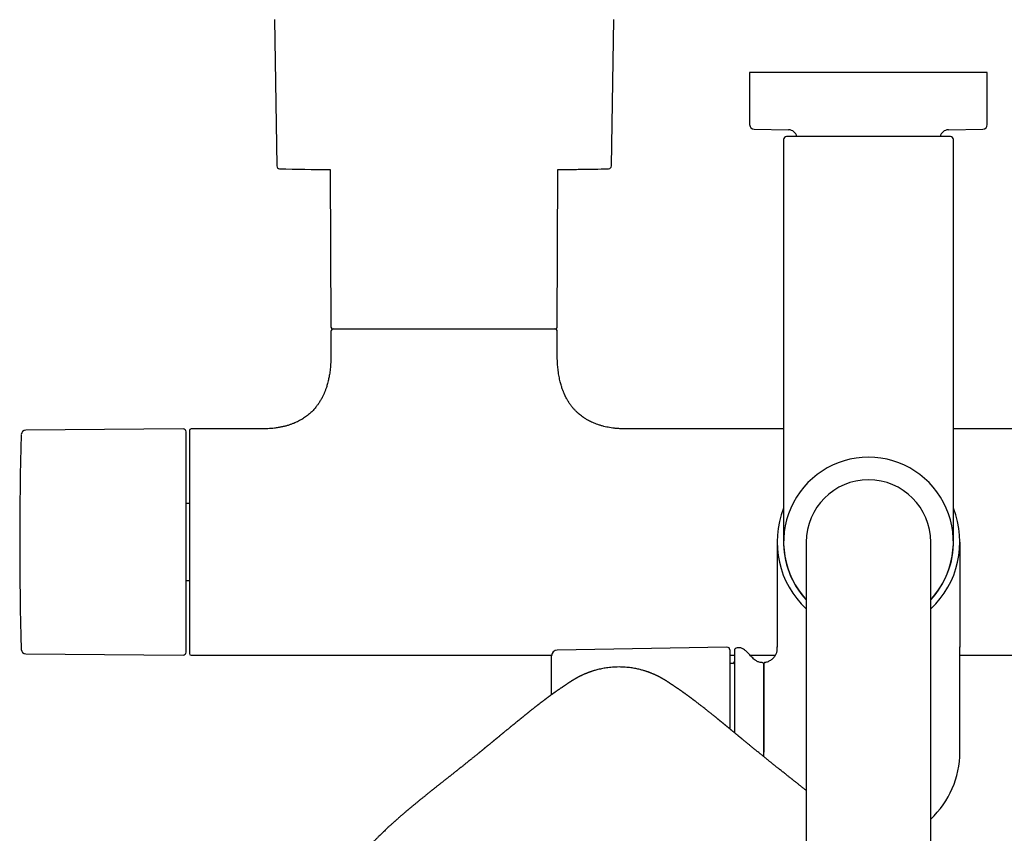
# Model space of a CAD drawing. Header units: millimetres. Extents: x 8 to 1785, y 12 to 2725.
# Tile 4 of 19: x 756 to 930, y 1293 to 1436. Entities that reach past the tile are written whole.
import ezdxf

# ---------------------------------------------------------------- set-up
doc = ezdxf.new("R2010")
doc.units = ezdxf.units.MM

msp = doc.modelspace()

# ---------------------------------------------------------------- linework, layer by layer
at = {"color": 7, "linetype": 'Continuous', "lineweight": 30}
for p, q in [((801.01, 1436.42), (801.44, 1410.55)), ((860.56, 1410.55), (860.99, 1436.42)), ((885, 1427.07), (885, 1417.86)), ((927, 1427.07), (885, 1427.07)), ((927, 1417.86), (927, 1427.07)), ((885.79, 1417.06), (891.88, 1416.95)), ((920.12, 1416.95), (926.21, 1417.06)), ((891, 1415.24), (891, 1370.39)), ((921, 1370.39), (921, 1415.24)), ((810.88, 1409.93), (811, 1382.07)), ((851, 1382.07), (851.12, 1409.93)), ((811, 1381.27), (811, 1377.07)), ((851, 1377.07), (851, 1381.27)), ((784.9, 1364.07), (757.07, 1363.83)), ((798.75, 1364.07), (786.3, 1364.07)), ((891, 1364.07), (863.25, 1364.07)), ((948.75, 1364.07), (921, 1364.07)), ((786, 1350.86), (785.4, 1350.86)), ((889.85, 1344.07), (889.85, 1325.5)), ((895, 1344.07), (895, 1284.07)), ((917, 1284.07), (917, 1344.07)), ((922.15, 1344.07), (922.15, 1325.5)), ((785.4, 1337.29), (786, 1337.29)), ((757.07, 1324.32), (784.9, 1324.08)), ((880.99, 1325.49), (850.98, 1324.96)), ((881.5, 1324.99), (881.5, 1311.03)), ((883.21, 1325.37), (882.79, 1325.36)), ((889.85, 1325.54), (889.85, 1325.5)), ((889.85, 1325.5), (889.85, 1325.54)), ((889.85, 1324.93), (889.85, 1325.5)), ((922.15, 1325.5), (922.15, 1325.54)), ((922.15, 1325.5), (922.15, 1325.54)), ((922.15, 1306.93), (922.15, 1325.5)), ((786.3, 1324.07), (850.01, 1324.07)), ((850, 1317.09), (850, 1323.96)), ((881.5, 1324.07), (882.3, 1324.07)), ((882.01, 1322.62), (881.5, 1322.6)), ((885.04, 1324.07), (889.58, 1324.07)), ((887.5, 1306.93), (887.5, 1322.45)), ((922.15, 1324.07), (1025.7, 1324.07)), ((887.5, 1306.12), (887.5, 1306.93))]:
    msp.add_line(p, q, dxfattribs=at)
at = {"color": 7, "linetype": 'Continuous', "lineweight": 30, "flags": 128}
msp.add_lwpolyline([(851.12, 1409.93), (851.27, 1409.93), (851.68, 1409.93)], dxfattribs=at)
at = {"color": 7, "linetype": 'Continuous', "lineweight": 30}
for centre, radius, start, end in [((885.8, 1417.86), 0.8, 180, 269), ((891.85, 1415.45), 1.5, 10.872, 89), ((920.15, 1415.45), 1.5, 91, 169.1169), ((926.2, 1417.86), 0.8, 271, 0), ((891.5, 1415.24), 0.5, 90, 180), ((920.5, 1415.24), 0.5, 0, 90), ((801.94, 1410.56), 0.5, 180.956, 268.6682), ((813.55, 1909.92), 500, 268.6681, 269.6937), ((860.06, 1410.56), 0.5, 271.3318, 359.044), ((811.3, 1382.07), 0.3, 180.25, 270), ((811.5, 1381.27), 0.5, 90, 180), ((850.5, 1381.27), 0.5, 0, 90), ((850.7, 1382.07), 0.3, 270, 359.75), ((1405.99, 1344.07), 649.99, 178.32705, 181.67295), ((757.08, 1363.03), 0.8, 90.5, 178.327), ((784.9, 1363.57), 0.5, 0, 90.5), ((786.3, 1363.77), 0.3, 90, 180), ((906, 1344.07), 15, 90, 222.8334), ((906, 1344.07), 15, 317.1666, 90), ((906, 1344.07), 11, 90, 180), ((906, 1344.07), 11, 0, 90), ((906, 1344.07), 16.15, 158.3045, 227.0692), ((906, 1344.07), 16.15, 312.9308, 21.6919), ((906, 1344.07), 15.01, 178.8653, 222.869), ((906, 1344.07), 15.01, 317.131, 1.0766), ((757.08, 1325.12), 0.8, 181.673, 269.5), ((784.9, 1324.58), 0.5, 269.5, 0), ((786.3, 1324.37), 0.3, 180, 270), ((851, 1323.96), 1, 91, 180), ((881, 1324.99), 0.5, 0, 91), ((882.8, 1324.86), 0.5, 91, 180), ((883.23, 1324.37), 1, 61.7897, 91), ((882, 1322.92), 0.3, 272, 0), ((887.2, 1322.45), 0.3, 0, 90.8412), ((906, 1306.93), 16.15, 312.9308, 0)]:
    msp.add_arc(centre, radius, start, end, dxfattribs=at)
for points, knots in [([(920.5, 1415.74), (920.5, 1415.74), (920.49, 1415.74), (920.44, 1415.74), (920.37, 1415.74), (920.26, 1415.74), (920.12, 1415.74), (919.94, 1415.74), (919.73, 1415.74), (919.5, 1415.74), (919.26, 1415.74), (919.01, 1415.74), (918.74, 1415.74), (918.45, 1415.74), (918.11, 1415.74), (917.72, 1415.74), (917.26, 1415.74), (916.77, 1415.74), (916.26, 1415.74), (915.71, 1415.74), (915.15, 1415.74), (914.55, 1415.74), (913.94, 1415.74), (913.31, 1415.74), (912.67, 1415.74), (912.01, 1415.74), (911.32, 1415.74), (910.58, 1415.74), (909.82, 1415.74), (909.04, 1415.74), (908.27, 1415.74), (907.51, 1415.74), (906.76, 1415.74), (906.03, 1415.74), (905.34, 1415.74), (904.67, 1415.74), (904.02, 1415.74), (903.35, 1415.74), (902.67, 1415.74), (901.99, 1415.74), (901.32, 1415.74), (900.7, 1415.74), (900.12, 1415.74), (899.59, 1415.74), (899.07, 1415.74), (898.56, 1415.74), (898.02, 1415.74), (897.45, 1415.74), (896.85, 1415.74), (896.29, 1415.74), (895.74, 1415.74), (895.23, 1415.74), (894.74, 1415.74), (894.28, 1415.74), (893.86, 1415.74), (893.47, 1415.74), (893.12, 1415.74), (892.8, 1415.74), (892.5, 1415.74), (892.24, 1415.74), (892, 1415.74), (891.82, 1415.74), (891.67, 1415.74), (891.57, 1415.74), (891.51, 1415.74), (891.5, 1415.74), (891.5, 1415.74)], [0, 0, 0, 0, 0.014579, 0.029126, 0.043671, 0.058246, 0.073705, 0.089124, 0.104541, 0.119991, 0.13288, 0.145736, 0.158579, 0.171432, 0.184313, 0.200762, 0.217164, 0.233563, 0.250003, 0.266452, 0.282854, 0.299253, 0.315693, 0.331797, 0.347858, 0.363916, 0.380013, 0.397675, 0.415293, 0.432921, 0.450093, 0.466729, 0.483349, 0.5, 0.514581, 0.529129, 0.543674, 0.558246, 0.573705, 0.589124, 0.604541, 0.619991, 0.63288, 0.645736, 0.658579, 0.671432, 0.684313, 0.700762, 0.717164, 0.733563, 0.750003, 0.766452, 0.782854, 0.799253, 0.815693, 0.831797, 0.847858, 0.863916, 0.880013, 0.897675, 0.915293, 0.932921, 0.950092, 0.966726, 0.983347, 1, 1, 1, 1]), ([(851.52, 1409.93), (851.75, 1409.93), (852.48, 1409.94), (854.09, 1409.95), (856.28, 1409.98), (858.39, 1410.02), (859.62, 1410.05), (860.04, 1410.06)], [0, 0, 0, 0, 0.07975, 0.25901, 0.566266, 0.852003, 1, 1, 1, 1]), ([(811.3, 1381.77), (811.3, 1381.77), (811.3, 1381.77), (811.31, 1381.77), (811.34, 1381.77), (811.37, 1381.77), (811.4, 1381.77), (811.45, 1381.77), (811.49, 1381.77), (811.55, 1381.77), (811.61, 1381.77), (811.68, 1381.77), (811.76, 1381.77), (811.86, 1381.77), (811.98, 1381.77), (812.11, 1381.77), (812.25, 1381.77), (812.4, 1381.77), (812.56, 1381.77), (812.76, 1381.77), (813.02, 1381.77), (813.35, 1381.77), (813.59, 1381.77), (813.71, 1381.77)], [0, 0, 0, 0, 0.018837, 0.078001, 0.13361, 0.170971, 0.208303, 0.245619, 0.282933, 0.320256, 0.357602, 0.394985, 0.432417, 0.480662, 0.528855, 0.577022, 0.625193, 0.673395, 0.721657, 0.765713, 0.843793, 0.921849, 1, 1, 1, 1]), ([(813.71, 1381.77), (813.78, 1381.77), (813.91, 1381.77), (814.13, 1381.77), (814.35, 1381.77), (814.58, 1381.77), (814.81, 1381.77), (815.06, 1381.77), (815.3, 1381.77), (815.53, 1381.77), (815.73, 1381.77), (815.94, 1381.77), (816.16, 1381.77), (816.37, 1381.77), (816.59, 1381.77), (816.82, 1381.77), (817.09, 1381.77), (817.43, 1381.77), (817.82, 1381.77), (818.22, 1381.77), (818.64, 1381.77), (819.06, 1381.77), (819.5, 1381.77), (819.95, 1381.77), (820.4, 1381.77), (820.86, 1381.77), (821.33, 1381.77), (821.82, 1381.77), (822.32, 1381.77), (822.87, 1381.77), (823.45, 1381.77), (824.08, 1381.77), (824.72, 1381.77), (825.38, 1381.77), (826.06, 1381.77), (826.76, 1381.77), (827.47, 1381.77), (828.19, 1381.77), (828.93, 1381.77), (829.68, 1381.77), (830.44, 1381.77), (831.21, 1381.77), (831.98, 1381.77), (832.76, 1381.77), (833.55, 1381.77), (834.33, 1381.77), (835.12, 1381.77), (835.96, 1381.77), (836.84, 1381.77), (837.77, 1381.77), (838.68, 1381.77), (839.57, 1381.77), (840.45, 1381.77), (841.3, 1381.77), (842.13, 1381.77), (842.92, 1381.77), (843.68, 1381.77), (844.37, 1381.77), (844.99, 1381.77), (845.54, 1381.77), (846.07, 1381.77), (846.56, 1381.77), (847.03, 1381.77), (847.47, 1381.77), (847.88, 1381.77), (848.26, 1381.77), (848.61, 1381.77), (848.93, 1381.77), (849.22, 1381.77), (849.49, 1381.77), (849.72, 1381.77), (849.93, 1381.77), (850.11, 1381.77), (850.26, 1381.77), (850.39, 1381.77), (850.5, 1381.77), (850.58, 1381.77), (850.64, 1381.77), (850.68, 1381.77), (850.7, 1381.77), (850.7, 1381.77), (850.7, 1381.77)], [0, 0, 0, 0, 0.00807, 0.016132, 0.024191, 0.03225, 0.040313, 0.048383, 0.057252, 0.063526, 0.069796, 0.076065, 0.082333, 0.088602, 0.094875, 0.101153, 0.107438, 0.117734, 0.128015, 0.138289, 0.148563, 0.158845, 0.169143, 0.180116, 0.190375, 0.200638, 0.211136, 0.221958, 0.23278, 0.243612, 0.256541, 0.269467, 0.282405, 0.295941, 0.309472, 0.323017, 0.33712, 0.351217, 0.365329, 0.379942, 0.394549, 0.409171, 0.424219, 0.43926, 0.454318, 0.46971, 0.485095, 0.500496, 0.519251, 0.538, 0.556841, 0.575733, 0.594644, 0.613544, 0.632439, 0.651281, 0.670027, 0.688791, 0.704183, 0.719568, 0.734969, 0.750018, 0.765059, 0.780116, 0.79473, 0.809336, 0.823958, 0.838061, 0.852159, 0.86627, 0.879806, 0.893338, 0.906882, 0.919811, 0.932737, 0.945675, 0.957483, 0.969287, 0.981101, 0.992374, 1, 1, 1, 1]), ([(811, 1377.07), (811, 1376.85), (811, 1376.42), (810.97, 1375.8), (810.93, 1375.22), (810.88, 1374.68), (810.82, 1374.18), (810.75, 1373.72), (810.68, 1373.3), (810.6, 1372.91), (810.51, 1372.52), (810.41, 1372.14), (810.31, 1371.76), (810.21, 1371.43), (810.11, 1371.15), (810.02, 1370.9), (809.94, 1370.7), (809.86, 1370.5), (809.78, 1370.3), (809.67, 1370.07), (809.56, 1369.84), (809.44, 1369.59), (809.3, 1369.34), (809.15, 1369.08), (808.99, 1368.82), (808.83, 1368.58), (808.67, 1368.35), (808.5, 1368.12), (808.32, 1367.88), (808.09, 1367.62), (807.85, 1367.35), (807.6, 1367.09), (807.33, 1366.85), (807.03, 1366.59), (806.7, 1366.33), (806.36, 1366.08), (806.01, 1365.85), (805.65, 1365.64), (805.27, 1365.44), (804.86, 1365.24), (804.41, 1365.04), (803.93, 1364.86), (803.41, 1364.69), (802.87, 1364.54), (802.28, 1364.41), (801.66, 1364.29), (801.04, 1364.2), (800.44, 1364.14), (799.85, 1364.1), (799.29, 1364.08), (798.92, 1364.08), (798.75, 1364.08)], [0, 0, 0, 0, 0.032604, 0.063069, 0.091507, 0.118023, 0.142712, 0.16527, 0.18623, 0.205663, 0.223634, 0.244884, 0.263876, 0.280708, 0.29546, 0.3082, 0.318984, 0.327858, 0.339273, 0.35104, 0.36446, 0.377265, 0.391657, 0.406665, 0.421571, 0.436387, 0.449597, 0.462825, 0.477597, 0.494509, 0.513563, 0.530047, 0.547881, 0.567094, 0.58773, 0.609845, 0.628936, 0.649103, 0.670404, 0.692909, 0.716699, 0.741863, 0.768505, 0.796156, 0.825451, 0.856517, 0.889493, 0.916839, 0.94553, 0.975646, 1, 1, 1, 1]), ([(863.25, 1364.08), (863.06, 1364.08), (862.66, 1364.08), (862.05, 1364.11), (861.42, 1364.15), (860.82, 1364.22), (860.26, 1364.31), (859.74, 1364.4), (859.21, 1364.52), (858.7, 1364.66), (858.19, 1364.82), (857.72, 1364.99), (857.28, 1365.17), (856.88, 1365.36), (856.47, 1365.58), (856.05, 1365.82), (855.64, 1366.08), (855.27, 1366.35), (854.94, 1366.61), (854.62, 1366.89), (854.3, 1367.2), (853.97, 1367.55), (853.69, 1367.87), (853.47, 1368.15), (853.29, 1368.4), (853.12, 1368.64), (852.96, 1368.89), (852.82, 1369.13), (852.71, 1369.32), (852.63, 1369.47), (852.57, 1369.57), (852.52, 1369.67), (852.47, 1369.77), (852.42, 1369.88), (852.37, 1369.97), (852.34, 1370.05), (852.3, 1370.14), (852.25, 1370.24), (852.19, 1370.38), (852.11, 1370.56), (852.03, 1370.78), (851.93, 1371.03), (851.83, 1371.33), (851.72, 1371.67), (851.61, 1372.03), (851.51, 1372.43), (851.41, 1372.86), (851.32, 1373.32), (851.23, 1373.83), (851.16, 1374.35), (851.1, 1374.86), (851.06, 1375.37), (851.03, 1375.9), (851, 1376.48), (851, 1376.87), (851, 1377.07)], [0, 0, 0, 0, 0.02705, 0.059551, 0.090343, 0.119531, 0.147213, 0.173482, 0.198426, 0.225958, 0.251914, 0.276402, 0.299519, 0.321352, 0.341976, 0.367904, 0.391902, 0.414075, 0.434506, 0.453281, 0.476995, 0.500495, 0.523838, 0.538636, 0.553405, 0.568156, 0.5829, 0.596976, 0.609181, 0.615474, 0.621093, 0.626075, 0.631624, 0.638037, 0.64343, 0.647414, 0.651017, 0.656782, 0.664379, 0.673837, 0.685191, 0.69849, 0.71379, 0.731162, 0.750689, 0.770097, 0.791396, 0.81468, 0.840054, 0.867634, 0.890936, 0.915748, 0.942143, 0.970199, 1, 1, 1, 1]), ([(891, 1370.39), (891, 1370.14), (891, 1369.62), (891, 1368.85), (891, 1368.08), (891, 1367.32), (891, 1366.55), (891, 1365.78), (891, 1364.9), (891, 1363.91), (891, 1362.82), (891, 1361.76), (891, 1360.78), (891, 1359.88), (891, 1359.08), (891, 1358.28), (891, 1357.5), (891, 1356.74), (891, 1355.93), (891, 1355.09), (891, 1354.22), (891, 1353.38), (891, 1352.56), (891, 1351.78), (891, 1351.02), (891, 1350.3), (891, 1349.62), (891, 1348.97), (891, 1348.4), (891, 1347.89), (891, 1347.44), (891, 1347.02), (891, 1346.62), (891, 1346.26), (891, 1345.93), (891, 1345.63), (891, 1345.36), (891, 1345.12), (891, 1344.91), (891, 1344.71), (891, 1344.55), (891, 1344.39), (891, 1344.26), (891, 1344.15), (891, 1344.09), (891, 1344.08), (891, 1344.07)], [0, 0, 0, 0, 0.01867, 0.037306, 0.055923, 0.074537, 0.093165, 0.111822, 0.131345, 0.158512, 0.18564, 0.21278, 0.23998, 0.261464, 0.282899, 0.304307, 0.325714, 0.347144, 0.368622, 0.394946, 0.421201, 0.447432, 0.473683, 0.5, 0.526324, 0.55258, 0.57881, 0.605062, 0.631378, 0.652862, 0.674297, 0.695705, 0.717112, 0.738542, 0.76002, 0.779817, 0.799573, 0.819306, 0.839035, 0.858779, 0.878558, 0.897517, 0.923144, 0.948738, 0.974343, 1, 1, 1, 1]), ([(921, 1344.07), (921, 1344.08), (921, 1344.08), (921, 1344.11), (921, 1344.17), (921, 1344.25), (921, 1344.35), (921, 1344.48), (921, 1344.62), (921, 1344.79), (921, 1344.98), (921, 1345.18), (921, 1345.41), (921, 1345.65), (921, 1345.93), (921, 1346.26), (921, 1346.62), (921, 1347.02), (921, 1347.44), (921, 1347.89), (921, 1348.4), (921, 1348.97), (921, 1349.62), (921, 1350.3), (921, 1351.02), (921, 1351.74), (921, 1352.43), (921, 1353.1), (921, 1353.79), (921, 1354.51), (921, 1355.24), (921, 1355.95), (921, 1356.63), (921, 1357.28), (921, 1357.95), (921, 1358.62), (921, 1359.31), (921, 1360), (921, 1360.72), (921, 1361.47), (921, 1362.24), (921, 1363.02), (921, 1363.81), (921, 1364.6), (921, 1365.39), (921, 1366.26), (921, 1367.22), (921, 1368.28), (921, 1369.33), (921, 1370.04), (921, 1370.39)], [0, 0, 0, 0, 0.018667, 0.0373, 0.055916, 0.07453, 0.09316, 0.11182, 0.131339, 0.149453, 0.167544, 0.185628, 0.20372, 0.221833, 0.239982, 0.261459, 0.282889, 0.304296, 0.325704, 0.347138, 0.368623, 0.394939, 0.42119, 0.44742, 0.473675, 0.5, 0.521936, 0.543822, 0.565683, 0.587546, 0.609436, 0.63138, 0.649792, 0.668168, 0.686521, 0.704868, 0.723223, 0.741603, 0.760022, 0.779812, 0.799563, 0.819295, 0.839024, 0.858772, 0.878558, 0.897516, 0.923139, 0.948733, 0.974339, 1, 1, 1, 1]), ([(785.4, 1324.58), (785.4, 1324.58), (785.4, 1324.58), (785.4, 1324.62), (785.4, 1324.68), (785.4, 1324.76), (785.4, 1324.86), (785.4, 1324.98), (785.4, 1325.11), (785.4, 1325.25), (785.4, 1325.4), (785.4, 1325.56), (785.4, 1325.75), (785.4, 1325.97), (785.4, 1326.25), (785.4, 1326.58), (785.4, 1326.94), (785.4, 1327.33), (785.4, 1327.79), (785.4, 1328.32), (785.4, 1328.93), (785.4, 1329.59), (785.4, 1330.24), (785.4, 1330.87), (785.4, 1331.47), (785.4, 1332.09), (785.4, 1332.74), (785.4, 1333.36), (785.4, 1333.96), (785.4, 1334.53), (785.4, 1335.1), (785.4, 1335.69), (785.4, 1336.29), (785.4, 1336.91), (785.4, 1337.56), (785.4, 1338.23), (785.4, 1338.9), (785.4, 1339.59), (785.4, 1340.27), (785.4, 1340.98), (785.4, 1341.72), (785.4, 1342.5), (785.4, 1343.29), (785.4, 1344.03), (785.4, 1344.74), (785.4, 1345.4), (785.4, 1346.07), (785.4, 1346.73), (785.4, 1347.4), (785.4, 1348.02), (785.4, 1348.61), (785.4, 1349.15), (785.4, 1349.68), (785.4, 1350.21), (785.4, 1350.73), (785.4, 1351.32), (785.4, 1351.98), (785.4, 1352.69), (785.4, 1353.39), (785.4, 1354.08), (785.4, 1354.81), (785.4, 1355.57), (785.4, 1356.37), (785.4, 1357.14), (785.4, 1357.82), (785.4, 1358.42), (785.4, 1358.95), (785.4, 1359.46), (785.4, 1359.94), (785.4, 1360.37), (785.4, 1360.74), (785.4, 1361.08), (785.4, 1361.39), (785.4, 1361.68), (785.4, 1361.95), (785.4, 1362.21), (785.4, 1362.45), (785.4, 1362.68), (785.4, 1362.88), (785.4, 1363.05), (785.4, 1363.2), (785.4, 1363.33), (785.4, 1363.43), (785.4, 1363.51), (785.4, 1363.56), (785.4, 1363.57), (785.4, 1363.57)], [0, 0, 0, 0, 0.010887, 0.021753, 0.032611, 0.043473, 0.054353, 0.065669, 0.074726, 0.083772, 0.092814, 0.10186, 0.110917, 0.119992, 0.132874, 0.145727, 0.158569, 0.171424, 0.184312, 0.200752, 0.217151, 0.233552, 0.249999, 0.263157, 0.276282, 0.289397, 0.302525, 0.315689, 0.326427, 0.337142, 0.347845, 0.358549, 0.369267, 0.38001, 0.391552, 0.403069, 0.414577, 0.426092, 0.437627, 0.448756, 0.461566, 0.474363, 0.487167, 0.5, 0.510885, 0.521751, 0.532609, 0.543472, 0.554353, 0.565669, 0.574726, 0.583772, 0.592814, 0.60186, 0.610917, 0.619992, 0.632874, 0.645727, 0.658569, 0.671424, 0.684312, 0.700752, 0.717151, 0.733552, 0.749999, 0.763157, 0.776282, 0.789397, 0.802525, 0.815689, 0.826427, 0.837142, 0.847845, 0.858549, 0.869267, 0.88001, 0.891552, 0.903069, 0.914577, 0.926092, 0.937627, 0.948757, 0.961568, 0.974365, 0.987169, 1, 1, 1, 1]), ([(786, 1363.77), (786, 1363.77), (786, 1363.78), (786, 1363.74), (786, 1363.67), (786, 1363.54), (786, 1363.36), (786, 1363.15), (786, 1362.92), (786, 1362.67), (786, 1362.4), (786, 1362.09), (786, 1361.77), (786, 1361.41), (786, 1361.04), (786, 1360.64), (786, 1360.23), (786, 1359.79), (786, 1359.34), (786, 1358.88), (786, 1358.4), (786, 1357.91), (786, 1357.41), (786, 1356.91), (786, 1356.39), (786, 1355.88), (786, 1355.37), (786, 1354.86), (786, 1354.35), (786, 1353.84), (786, 1353.33), (786, 1352.83), (786, 1352.38), (786, 1351.99), (786, 1351.66), (786, 1351.32), (786, 1350.97), (786, 1350.63), (786, 1350.28), (786, 1349.93), (786, 1349.55), (786, 1349.13), (786, 1348.67), (786, 1348.2), (786, 1347.74), (786, 1347.27), (786, 1346.82), (786, 1346.26), (786, 1345.61), (786, 1344.84), (786, 1344.19), (786, 1343.65), (786, 1343.23), (786, 1342.82), (786, 1342.4), (786, 1341.98), (786, 1341.55), (786, 1341.15), (786, 1340.79), (786, 1340.47), (786, 1340.15), (786, 1339.83), (786, 1339.51), (786, 1339.19), (786, 1338.88), (786, 1338.5), (786, 1338.05), (786, 1337.55), (786, 1337.05), (786, 1336.55), (786, 1336.06), (786, 1335.57), (786, 1335.08), (786, 1334.6), (786, 1334.13), (786, 1333.67), (786, 1333.2), (786, 1332.74), (786, 1332.26), (786, 1331.75), (786, 1331.24), (786, 1330.73), (786, 1330.23), (786, 1329.74), (786, 1329.27), (786, 1328.8), (786, 1328.35), (786, 1327.92), (786, 1327.5), (786, 1327.11), (786, 1326.71), (786, 1326.31), (786, 1325.93), (786, 1325.58), (786, 1325.27), (786, 1325.01), (786, 1324.79), (786, 1324.61), (786, 1324.48), (786, 1324.4), (786, 1324.37), (786, 1324.38), (786, 1324.38)], [0, 0, 0, 0, 0.003232, 0.018968, 0.034699, 0.050386, 0.065996, 0.08162, 0.094441, 0.107255, 0.120084, 0.132624, 0.145157, 0.157705, 0.169888, 0.182067, 0.194258, 0.206024, 0.217786, 0.229559, 0.24086, 0.252158, 0.263466, 0.274269, 0.285069, 0.29588, 0.305753, 0.315625, 0.325504, 0.334937, 0.344303, 0.353676, 0.362492, 0.368418, 0.374339, 0.380258, 0.386176, 0.392096, 0.398019, 0.403948, 0.409885, 0.417549, 0.425204, 0.432856, 0.440508, 0.448165, 0.455831, 0.462836, 0.475255, 0.487673, 0.500106, 0.506887, 0.513662, 0.520434, 0.527207, 0.533984, 0.540768, 0.548214, 0.553479, 0.558741, 0.564001, 0.569261, 0.574523, 0.579787, 0.585056, 0.59033, 0.598957, 0.607572, 0.616181, 0.62479, 0.633405, 0.642034, 0.65122, 0.659806, 0.668395, 0.677178, 0.686227, 0.695277, 0.704335, 0.715138, 0.725938, 0.736748, 0.748049, 0.759347, 0.770655, 0.782421, 0.794183, 0.805956, 0.81814, 0.830319, 0.84251, 0.857556, 0.872599, 0.887824, 0.903201, 0.918592, 0.934208, 0.949821, 0.965508, 0.981237, 0.99698, 1, 1, 1, 1]), ([(882.3, 1324.86), (882.3, 1324.86), (882.3, 1324.86), (882.3, 1324.82), (882.3, 1324.77), (882.3, 1324.7), (882.3, 1324.6), (882.3, 1324.49), (882.3, 1324.35), (882.3, 1324.2), (882.3, 1324.02), (882.3, 1323.82), (882.3, 1323.59), (882.3, 1323.33), (882.3, 1323.02), (882.3, 1322.69), (882.3, 1322.33), (882.3, 1321.91), (882.3, 1321.42), (882.3, 1320.86), (882.3, 1320.25), (882.3, 1319.66), (882.3, 1319.08), (882.3, 1318.53), (882.3, 1317.95), (882.3, 1317.36), (882.3, 1316.78), (882.3, 1316.23), (882.3, 1315.71), (882.3, 1315.18), (882.3, 1314.64), (882.3, 1314.09), (882.3, 1313.52), (882.3, 1312.92), (882.3, 1312.31), (882.3, 1311.69), (882.3, 1311.06), (882.3, 1310.62), (882.3, 1310.39), (882.3, 1310.37)], [0, 0, 0, 0, 0.024827, 0.049607, 0.074368, 0.09914, 0.123953, 0.149757, 0.174538, 0.199287, 0.224035, 0.248809, 0.273639, 0.303017, 0.332326, 0.361614, 0.390929, 0.42032, 0.457812, 0.495209, 0.532611, 0.570119, 0.600124, 0.630056, 0.659966, 0.689904, 0.719924, 0.744411, 0.768846, 0.793255, 0.817666, 0.842108, 0.866608, 0.892928, 0.919193, 0.945437, 0.971696, 0.998003, 1, 1, 1, 1]), ([(887.2, 1322.75), (887.12, 1322.76), (886.95, 1322.76), (886.7, 1322.82), (886.44, 1322.91), (886.2, 1323.04), (885.94, 1323.22), (885.67, 1323.44), (885.39, 1323.7), (885.14, 1323.97), (884.89, 1324.23), (884.66, 1324.47), (884.43, 1324.71), (884.19, 1324.92), (883.95, 1325.11), (883.78, 1325.2), (883.7, 1325.25)], [0, 0, 0, 0, 0.052739, 0.11413, 0.175685, 0.238317, 0.302423, 0.388524, 0.476322, 0.56447, 0.642311, 0.718851, 0.7938, 0.867024, 0.938681, 1, 1, 1, 1]), ([(887.74, 1322.79), (887.84, 1322.81), (888.03, 1322.86), (888.32, 1322.97), (888.59, 1323.12), (888.85, 1323.29), (889.1, 1323.48), (889.31, 1323.7), (889.5, 1323.93), (889.65, 1324.17), (889.76, 1324.41), (889.84, 1324.67), (889.85, 1324.84), (889.85, 1324.93)], [0, 0, 0, 0, 0.09167, 0.186403, 0.283305, 0.381307, 0.479282, 0.576145, 0.665615, 0.752699, 0.83717, 0.919294, 1, 1, 1, 1]), ([(887.74, 1322.79), (887.71, 1322.78), (887.63, 1322.76), (887.55, 1322.67), (887.51, 1322.58), (887.5, 1322.52), (887.5, 1322.5)], [0, 0, 0, 0, 0.278879, 0.569719, 0.792717, 1, 1, 1, 1]), ([(887.5, 1322.5), (887.5, 1322.49), (887.5, 1322.48), (887.5, 1322.41), (887.5, 1322.3), (887.5, 1322.14), (887.5, 1321.94), (887.5, 1321.7), (887.5, 1321.42), (887.5, 1321.1), (887.5, 1320.74), (887.5, 1320.34), (887.5, 1319.9), (887.5, 1319.42), (887.5, 1318.91), (887.5, 1318.36), (887.5, 1317.78), (887.5, 1317.17), (887.5, 1316.53), (887.5, 1315.86), (887.5, 1315.16), (887.5, 1314.44), (887.5, 1313.7), (887.5, 1312.94), (887.5, 1312.14), (887.5, 1311.3), (887.5, 1310.41), (887.5, 1309.51), (887.5, 1308.6), (887.5, 1307.99), (887.5, 1307.69)], [0, 0, 0, 0, 0.035115, 0.070236, 0.105361, 0.140488, 0.175615, 0.210114, 0.244613, 0.279111, 0.313608, 0.348809, 0.38401, 0.41921, 0.454411, 0.489611, 0.52481, 0.56001, 0.59521, 0.63041, 0.66561, 0.700809, 0.736009, 0.771209, 0.806408, 0.845127, 0.883845, 0.922563, 0.961282, 1, 1, 1, 1]), ([(861.91, 1321.98), (861.71, 1321.97), (861.32, 1321.97), (860.75, 1321.94), (860.22, 1321.89), (859.73, 1321.82), (859.27, 1321.75), (858.83, 1321.67), (858.41, 1321.58), (858.01, 1321.48), (857.67, 1321.38), (857.39, 1321.3), (857.17, 1321.23), (857, 1321.17), (856.85, 1321.12), (856.74, 1321.08), (856.65, 1321.05), (856.58, 1321.02), (856.53, 1321), (856.48, 1320.98), (856.41, 1320.96), (856.32, 1320.92), (856.2, 1320.87), (856.06, 1320.82), (855.9, 1320.75), (855.73, 1320.68), (855.55, 1320.6), (855.37, 1320.51), (855.23, 1320.45), (855.11, 1320.39), (855, 1320.33), (854.9, 1320.28), (854.81, 1320.24), (854.74, 1320.2), (854.65, 1320.15), (854.54, 1320.09), (854.41, 1320.02), (854.28, 1319.95), (854.16, 1319.88), (854.04, 1319.81), (853.95, 1319.75), (853.86, 1319.7), (853.78, 1319.65), (853.72, 1319.61), (853.66, 1319.58), (853.61, 1319.55), (853.56, 1319.52), (853.51, 1319.49), (853.46, 1319.45), (853.41, 1319.42), (853.35, 1319.38), (853.3, 1319.35), (853.24, 1319.31), (853.18, 1319.27), (853.12, 1319.23), (853.07, 1319.19), (853.01, 1319.16), (852.95, 1319.12), (852.89, 1319.08), (852.83, 1319.04), (852.76, 1318.99), (852.67, 1318.93), (852.61, 1318.89), (852.57, 1318.86)], [0, 0, 0, 0, 0.038962, 0.07557, 0.109842, 0.141799, 0.171461, 0.198848, 0.228229, 0.254501, 0.277687, 0.297809, 0.311023, 0.322494, 0.33223, 0.340235, 0.346519, 0.351094, 0.354273, 0.358354, 0.364178, 0.371744, 0.381052, 0.395037, 0.408263, 0.420485, 0.439819, 0.455976, 0.468983, 0.47974, 0.491256, 0.503787, 0.51165, 0.519867, 0.529254, 0.540919, 0.553753, 0.568051, 0.582636, 0.597544, 0.612865, 0.627607, 0.640376, 0.651113, 0.659812, 0.668215, 0.676806, 0.687065, 0.699015, 0.712575, 0.727278, 0.743081, 0.765419, 0.789667, 0.814117, 0.837849, 0.860856, 0.88313, 0.903452, 0.924459, 0.947551, 0.972732, 1, 1, 1, 1]), ([(871.25, 1318.86), (871.22, 1318.89), (871.15, 1318.93), (871.06, 1319), (870.98, 1319.05), (870.92, 1319.09), (870.86, 1319.13), (870.8, 1319.17), (870.75, 1319.2), (870.69, 1319.24), (870.64, 1319.28), (870.58, 1319.31), (870.53, 1319.35), (870.47, 1319.38), (870.42, 1319.42), (870.37, 1319.45), (870.31, 1319.49), (870.27, 1319.52), (870.22, 1319.55), (870.17, 1319.58), (870.11, 1319.62), (870.04, 1319.66), (869.96, 1319.71), (869.87, 1319.76), (869.77, 1319.82), (869.66, 1319.88), (869.54, 1319.95), (869.41, 1320.03), (869.29, 1320.09), (869.18, 1320.15), (869.08, 1320.2), (869.01, 1320.24), (868.93, 1320.28), (868.86, 1320.32), (868.79, 1320.35), (868.72, 1320.39), (868.65, 1320.42), (868.56, 1320.47), (868.44, 1320.52), (868.29, 1320.59), (868.12, 1320.67), (867.92, 1320.75), (867.73, 1320.83), (867.58, 1320.89), (867.48, 1320.93), (867.4, 1320.96), (867.34, 1320.99), (867.29, 1321.01), (867.24, 1321.02), (867.18, 1321.05), (867.09, 1321.08), (866.97, 1321.12), (866.83, 1321.17), (866.66, 1321.23), (866.46, 1321.29), (866.21, 1321.36), (865.93, 1321.44), (865.61, 1321.53), (865.25, 1321.61), (864.86, 1321.69), (864.44, 1321.77), (863.99, 1321.84), (863.52, 1321.9), (863.01, 1321.94), (862.47, 1321.97), (862.1, 1321.97), (861.91, 1321.98)], [0, 0, 0, 0, 0.028853, 0.055359, 0.079515, 0.101413, 0.123158, 0.145642, 0.167511, 0.190023, 0.213171, 0.235908, 0.256918, 0.272721, 0.287424, 0.300984, 0.312934, 0.323193, 0.331784, 0.340187, 0.349063, 0.360051, 0.373147, 0.388244, 0.403533, 0.418152, 0.432464, 0.446492, 0.45908, 0.471091, 0.480686, 0.489145, 0.497225, 0.504926, 0.512251, 0.5192, 0.525773, 0.534896, 0.54604, 0.559263, 0.574578, 0.591996, 0.611524, 0.621484, 0.629938, 0.636824, 0.642141, 0.645888, 0.648906, 0.65348, 0.659764, 0.66777, 0.677505, 0.688977, 0.70219, 0.719067, 0.738148, 0.759445, 0.782972, 0.808745, 0.83678, 0.865302, 0.895868, 0.928495, 0.963201, 1, 1, 1, 1]), ([(852.57, 1318.86), (852.57, 1318.86), (852.56, 1318.85), (852.55, 1318.85), (852.54, 1318.84), (852.53, 1318.83), (852.52, 1318.83), (852.5, 1318.81), (852.47, 1318.8), (852.42, 1318.76), (852.36, 1318.72), (852.31, 1318.69), (852.27, 1318.66), (852.22, 1318.63), (852.18, 1318.6), (852.14, 1318.57), (852.08, 1318.53), (852, 1318.48), (851.9, 1318.41), (851.78, 1318.33), (851.66, 1318.25), (851.54, 1318.17), (851.43, 1318.09), (851.33, 1318.03), (851.25, 1317.97), (851.17, 1317.92), (851.09, 1317.86), (851.01, 1317.8), (850.93, 1317.75), (850.84, 1317.69), (850.76, 1317.63), (850.68, 1317.58), (850.62, 1317.53), (850.58, 1317.5), (850.53, 1317.47), (850.48, 1317.43), (850.41, 1317.38), (850.35, 1317.34), (850.29, 1317.29), (850.23, 1317.25), (850.17, 1317.21), (850.1, 1317.16), (850.04, 1317.12), (849.98, 1317.07), (849.92, 1317.03), (849.85, 1316.98), (849.77, 1316.92), (849.7, 1316.87), (849.64, 1316.82), (849.57, 1316.77), (849.49, 1316.71), (849.39, 1316.64), (849.3, 1316.57), (849.2, 1316.5), (849.11, 1316.44), (849.03, 1316.38), (848.96, 1316.32), (848.89, 1316.27), (848.83, 1316.22), (848.76, 1316.17), (848.68, 1316.11), (848.6, 1316.05), (848.52, 1315.99), (848.44, 1315.93), (848.36, 1315.87), (848.29, 1315.81), (848.21, 1315.75), (848.14, 1315.7), (848.07, 1315.65), (848, 1315.59), (847.92, 1315.53), (847.83, 1315.46), (847.74, 1315.39), (847.64, 1315.31), (847.53, 1315.23), (847.43, 1315.15), (847.34, 1315.08), (847.25, 1315.01), (847.15, 1314.93), (847.04, 1314.85), (846.92, 1314.75), (846.78, 1314.64), (846.65, 1314.54), (846.52, 1314.44), (846.4, 1314.34), (846.28, 1314.25), (846.17, 1314.16), (846.07, 1314.07), (845.97, 1314), (845.87, 1313.92), (845.77, 1313.83), (845.66, 1313.75), (845.55, 1313.66), (845.46, 1313.59), (845.38, 1313.52), (845.31, 1313.46), (845.23, 1313.41), (845.16, 1313.35), (845.07, 1313.27), (844.96, 1313.19), (844.84, 1313.08), (844.72, 1312.99), (844.61, 1312.9), (844.52, 1312.83), (844.44, 1312.76), (844.35, 1312.69), (844.25, 1312.61), (844.17, 1312.54), (844.1, 1312.48), (844.04, 1312.44), (843.99, 1312.4), (843.92, 1312.34), (843.82, 1312.26), (843.71, 1312.16), (843.58, 1312.06), (843.45, 1311.96), (843.32, 1311.85), (843.21, 1311.76), (843.13, 1311.69), (843.06, 1311.64), (842.99, 1311.58), (842.93, 1311.53), (842.87, 1311.48), (842.81, 1311.43), (842.74, 1311.37), (842.65, 1311.3), (842.55, 1311.21), (842.43, 1311.12), (842.29, 1311), (842.16, 1310.9), (842.03, 1310.79), (841.89, 1310.67), (841.75, 1310.56), (841.63, 1310.46), (841.54, 1310.38), (841.45, 1310.31), (841.35, 1310.23), (841.25, 1310.15), (841.15, 1310.06), (841.04, 1309.98), (840.94, 1309.89), (840.85, 1309.82), (840.78, 1309.76), (840.7, 1309.69), (840.62, 1309.62), (840.54, 1309.56), (840.47, 1309.5), (840.41, 1309.45), (840.36, 1309.41), (840.3, 1309.36), (840.23, 1309.31), (840.15, 1309.24), (840.08, 1309.18), (840.01, 1309.12), (839.95, 1309.07), (839.89, 1309.02), (839.8, 1308.95), (839.71, 1308.88), (839.63, 1308.81), (839.56, 1308.75), (839.5, 1308.7), (839.43, 1308.65), (839.36, 1308.59), (839.28, 1308.52), (839.2, 1308.45), (839.11, 1308.38), (839.01, 1308.3), (838.9, 1308.21), (838.8, 1308.13), (838.73, 1308.07), (838.66, 1308.02), (838.6, 1307.96), (838.52, 1307.9), (838.46, 1307.85), (838.4, 1307.8), (838.34, 1307.75), (838.27, 1307.69), (838.19, 1307.63), (838.12, 1307.58), (838.06, 1307.53), (837.99, 1307.47), (837.9, 1307.39), (837.8, 1307.31), (837.69, 1307.22), (837.59, 1307.14), (837.48, 1307.05), (837.37, 1306.96), (837.27, 1306.88), (837.17, 1306.8), (837.07, 1306.72), (836.96, 1306.63), (836.83, 1306.52), (836.68, 1306.41), (836.52, 1306.28), (836.35, 1306.13), (836.16, 1305.98), (835.99, 1305.84), (835.83, 1305.71), (835.69, 1305.6), (835.56, 1305.5), (835.45, 1305.41), (835.32, 1305.3), (835.17, 1305.18), (834.99, 1305.04), (834.8, 1304.89), (834.6, 1304.72), (834.39, 1304.56), (834.17, 1304.38), (833.93, 1304.19), (833.69, 1304), (833.46, 1303.82), (833.27, 1303.67), (833.12, 1303.54), (832.98, 1303.44), (832.83, 1303.32), (832.67, 1303.19), (832.48, 1303.04), (832.29, 1302.89), (832.12, 1302.75), (831.99, 1302.65), (831.86, 1302.55), (831.73, 1302.45), (831.59, 1302.33), (831.43, 1302.21), (831.27, 1302.08), (831.11, 1301.96), (830.96, 1301.83), (830.8, 1301.7), (830.63, 1301.57), (830.45, 1301.43), (830.29, 1301.3), (830.14, 1301.18), (830, 1301.07), (829.85, 1300.95), (829.67, 1300.81), (829.49, 1300.67), (829.3, 1300.52), (829.13, 1300.38), (828.98, 1300.27), (828.86, 1300.17), (828.73, 1300.07), (828.59, 1299.95), (828.42, 1299.82), (828.23, 1299.67), (828.04, 1299.51), (827.86, 1299.37), (827.67, 1299.21), (827.47, 1299.06), (827.27, 1298.89), (827.08, 1298.74), (826.91, 1298.6), (826.73, 1298.46), (826.56, 1298.32), (826.36, 1298.16), (826.15, 1297.99), (825.96, 1297.83), (825.77, 1297.67), (825.58, 1297.52), (825.4, 1297.37), (825.23, 1297.22), (825.06, 1297.08), (824.91, 1296.96), (824.78, 1296.85), (824.67, 1296.76), (824.6, 1296.7), (824.53, 1296.64), (824.46, 1296.58), (824.37, 1296.51), (824.23, 1296.39), (824.06, 1296.24), (823.86, 1296.07), (823.66, 1295.9), (823.47, 1295.74), (823.21, 1295.51), (822.86, 1295.2), (822.52, 1294.9), (822.29, 1294.7), (822.18, 1294.6), (822.09, 1294.51), (822.01, 1294.44), (821.91, 1294.36), (821.79, 1294.24), (821.62, 1294.09), (821.42, 1293.91), (821.2, 1293.7), (820.96, 1293.48), (820.71, 1293.24), (820.43, 1292.97), (820.13, 1292.68), (819.81, 1292.37), (819.48, 1292.05), (819.15, 1291.72), (818.86, 1291.42), (818.62, 1291.18), (818.44, 1290.99), (818.3, 1290.84), (818.18, 1290.72), (818.07, 1290.6), (817.95, 1290.47), (817.82, 1290.33), (817.65, 1290.15), (817.46, 1289.94), (817.25, 1289.71), (817.03, 1289.47), (816.82, 1289.23), (816.6, 1288.97), (816.37, 1288.71), (816.13, 1288.42), (815.87, 1288.1), (815.6, 1287.77), (815.32, 1287.41), (815.04, 1287.04), (814.76, 1286.68), (814.49, 1286.32), (814.25, 1285.99), (814.04, 1285.69), (813.87, 1285.44), (813.74, 1285.25), (813.62, 1285.08), (813.51, 1284.91), (813.39, 1284.73), (813.26, 1284.54), (813.13, 1284.33), (812.99, 1284.11), (812.86, 1283.91), (812.77, 1283.76), (812.7, 1283.65), (812.65, 1283.56), (812.59, 1283.46), (812.52, 1283.35), (812.44, 1283.22), (812.34, 1283.05), (812.23, 1282.85), (812.1, 1282.63), (811.98, 1282.42), (811.89, 1282.24), (811.81, 1282.1), (811.73, 1281.97), (811.65, 1281.81), (811.55, 1281.62), (811.44, 1281.41), (811.34, 1281.2), (811.24, 1281.01), (811.15, 1280.83), (811.07, 1280.67), (810.99, 1280.5), (810.9, 1280.31), (810.8, 1280.09), (810.69, 1279.85), (810.57, 1279.6), (810.45, 1279.32), (810.33, 1279.03), (810.21, 1278.74), (810.11, 1278.51), (810.04, 1278.33), (809.98, 1278.18), (809.91, 1277.99), (809.84, 1277.8), (809.76, 1277.61), (809.7, 1277.44), (809.64, 1277.28), (809.58, 1277.09), (809.49, 1276.86), (809.4, 1276.59), (809.32, 1276.34), (809.24, 1276.11), (809.17, 1275.89), (809.11, 1275.68), (809.04, 1275.44), (808.96, 1275.18), (808.89, 1274.94), (808.83, 1274.74), (808.79, 1274.59), (808.76, 1274.45), (808.73, 1274.35), (808.71, 1274.26), (808.68, 1274.18), (808.66, 1274.07), (808.62, 1273.92), (808.57, 1273.73), (808.52, 1273.51), (808.48, 1273.35), (808.46, 1273.26)], [0, 0, 0, 0, 0.00267, 0.004995, 0.006969, 0.008587, 0.009847, 0.010907, 0.015908, 0.020625, 0.025852, 0.029262, 0.032564, 0.03548, 0.03801, 0.040504, 0.043176, 0.048378, 0.05396, 0.059863, 0.066003, 0.071841, 0.077276, 0.080711, 0.084057, 0.087329, 0.090544, 0.094031, 0.097051, 0.100318, 0.103724, 0.1067, 0.109163, 0.110611, 0.112191, 0.114191, 0.11661, 0.119154, 0.121414, 0.123388, 0.125667, 0.127827, 0.129981, 0.132227, 0.134297, 0.136695, 0.13941, 0.141984, 0.144178, 0.146001, 0.148844, 0.15197, 0.155448, 0.158366, 0.161378, 0.164001, 0.166195, 0.168262, 0.170369, 0.172653, 0.174842, 0.177398, 0.180128, 0.182578, 0.184731, 0.187192, 0.189475, 0.191613, 0.193605, 0.195733, 0.198045, 0.200658, 0.203575, 0.206431, 0.209595, 0.212372, 0.215077, 0.217738, 0.220399, 0.223247, 0.226999, 0.230819, 0.234524, 0.238005, 0.241197, 0.244324, 0.247388, 0.250363, 0.252555, 0.255133, 0.25799, 0.26084, 0.263603, 0.265936, 0.267928, 0.269713, 0.271536, 0.273403, 0.27529, 0.278267, 0.281387, 0.284724, 0.286899, 0.289195, 0.291163, 0.293028, 0.295731, 0.297718, 0.299323, 0.300578, 0.301734, 0.302844, 0.305293, 0.308658, 0.310926, 0.314193, 0.317367, 0.319934, 0.321324, 0.322813, 0.324448, 0.326035, 0.327279, 0.328394, 0.329954, 0.33196, 0.333898, 0.336873, 0.339606, 0.342649, 0.345084, 0.347926, 0.351694, 0.353682, 0.35555, 0.357474, 0.359525, 0.361542, 0.363459, 0.36577, 0.368048, 0.369836, 0.371133, 0.372732, 0.374633, 0.376172, 0.37745, 0.378757, 0.379703, 0.380812, 0.382162, 0.383752, 0.385422, 0.386716, 0.387731, 0.389019, 0.390651, 0.392652, 0.394259, 0.395537, 0.396778, 0.398019, 0.399373, 0.400978, 0.40258, 0.404314, 0.406226, 0.408472, 0.410458, 0.411799, 0.41279, 0.414147, 0.415697, 0.416936, 0.417861, 0.418944, 0.420367, 0.422001, 0.423201, 0.424147, 0.42545, 0.427149, 0.429452, 0.43119, 0.432969, 0.435131, 0.437231, 0.439065, 0.44075, 0.442464, 0.444685, 0.447037, 0.449526, 0.452366, 0.455708, 0.459047, 0.46221, 0.465042, 0.467479, 0.469628, 0.471661, 0.473582, 0.476373, 0.479502, 0.482866, 0.486334, 0.489891, 0.493537, 0.497662, 0.501811, 0.505675, 0.509154, 0.511293, 0.513505, 0.515857, 0.518574, 0.521838, 0.525144, 0.527817, 0.530002, 0.531816, 0.533838, 0.536263, 0.538861, 0.541425, 0.543953, 0.546432, 0.548856, 0.551801, 0.554542, 0.557425, 0.559324, 0.561556, 0.564108, 0.566622, 0.569852, 0.572772, 0.575474, 0.577823, 0.579654, 0.581432, 0.58367, 0.586366, 0.589457, 0.59247, 0.595307, 0.597971, 0.601351, 0.604446, 0.607374, 0.610151, 0.612568, 0.61537, 0.61842, 0.621605, 0.624938, 0.627666, 0.630495, 0.63343, 0.63633, 0.638897, 0.641395, 0.643457, 0.645085, 0.64628, 0.64705, 0.648149, 0.649614, 0.651444, 0.654627, 0.65785, 0.660951, 0.66393, 0.666787, 0.673656, 0.680727, 0.682885, 0.684707, 0.686186, 0.687333, 0.688501, 0.690784, 0.693551, 0.696802, 0.700527, 0.704536, 0.708757, 0.713195, 0.718333, 0.723743, 0.729298, 0.73491, 0.740591, 0.744146, 0.747178, 0.749669, 0.751624, 0.753414, 0.75551, 0.757913, 0.760445, 0.764341, 0.768142, 0.771876, 0.775902, 0.779838, 0.784095, 0.788674, 0.793576, 0.798799, 0.804338, 0.810127, 0.815589, 0.821146, 0.826118, 0.830515, 0.834345, 0.836961, 0.839235, 0.841567, 0.844447, 0.847145, 0.850192, 0.853552, 0.856552, 0.858948, 0.860189, 0.861298, 0.86267, 0.864332, 0.866283, 0.868343, 0.871519, 0.874685, 0.877771, 0.880403, 0.882114, 0.883884, 0.886078, 0.888678, 0.891797, 0.894739, 0.897503, 0.899999, 0.902156, 0.904142, 0.906857, 0.909934, 0.913245, 0.916761, 0.920236, 0.924543, 0.928426, 0.931936, 0.933714, 0.93572, 0.938148, 0.940946, 0.943544, 0.945782, 0.947685, 0.949694, 0.953342, 0.956947, 0.960249, 0.963299, 0.965926, 0.968724, 0.971761, 0.97514, 0.978897, 0.980948, 0.983058, 0.984821, 0.986162, 0.987095, 0.98807, 0.989516, 0.991432, 0.993818, 0.996674, 1, 1, 1, 1]), ([(895, 1300.14), (895, 1300.14), (894.94, 1300.18), (894.84, 1300.26), (894.67, 1300.41), (894.47, 1300.57), (894.25, 1300.73), (894.06, 1300.89), (893.87, 1301.03), (893.7, 1301.18), (893.52, 1301.32), (893.32, 1301.48), (893.11, 1301.64), (892.92, 1301.79), (892.76, 1301.91), (892.63, 1302.02), (892.51, 1302.12), (892.38, 1302.22), (892.24, 1302.33), (892.08, 1302.46), (891.89, 1302.6), (891.71, 1302.75), (891.52, 1302.9), (891.3, 1303.07), (891.06, 1303.26), (890.81, 1303.47), (890.55, 1303.67), (890.31, 1303.86), (890.1, 1304.03), (889.93, 1304.17), (889.77, 1304.29), (889.63, 1304.4), (889.49, 1304.51), (889.35, 1304.63), (889.2, 1304.75), (889.03, 1304.88), (888.86, 1305.02), (888.69, 1305.16), (888.53, 1305.29), (888.36, 1305.42), (888.2, 1305.55), (888.04, 1305.68), (887.9, 1305.79), (887.76, 1305.91), (887.62, 1306.02), (887.47, 1306.14), (887.33, 1306.26), (887.18, 1306.38), (887.02, 1306.5), (886.88, 1306.62), (886.74, 1306.73), (886.56, 1306.88), (886.35, 1307.05), (886.08, 1307.27), (885.87, 1307.44), (885.62, 1307.64), (885.39, 1307.83), (885.16, 1308.02), (884.96, 1308.19), (884.76, 1308.35), (884.59, 1308.49), (884.4, 1308.64), (884.23, 1308.78), (884.05, 1308.93), (883.88, 1309.07), (883.74, 1309.19), (883.63, 1309.28), (883.55, 1309.35), (883.46, 1309.42), (883.37, 1309.49), (883.29, 1309.55), (883.24, 1309.6), (883.19, 1309.64), (883.13, 1309.69), (883.05, 1309.75), (882.98, 1309.81), (882.92, 1309.86), (882.86, 1309.91), (882.79, 1309.97), (882.71, 1310.03), (882.63, 1310.1), (882.53, 1310.18), (882.45, 1310.25), (882.37, 1310.32), (882.28, 1310.39), (882.18, 1310.47), (882.09, 1310.55), (882, 1310.62), (881.93, 1310.68), (881.87, 1310.73), (881.81, 1310.78), (881.74, 1310.83), (881.67, 1310.89), (881.61, 1310.94), (881.55, 1310.99), (881.49, 1311.04), (881.4, 1311.11), (881.31, 1311.19), (881.22, 1311.27), (881.14, 1311.33), (881.08, 1311.38), (881.02, 1311.42), (880.96, 1311.48), (880.89, 1311.54), (880.82, 1311.59), (880.76, 1311.64), (880.7, 1311.69), (880.64, 1311.74), (880.57, 1311.79), (880.51, 1311.85), (880.45, 1311.89), (880.4, 1311.93), (880.36, 1311.97), (880.32, 1312), (880.29, 1312.03), (880.25, 1312.06), (880.2, 1312.1), (880.14, 1312.15), (880.07, 1312.2), (880.02, 1312.24), (879.97, 1312.28), (879.93, 1312.32), (879.87, 1312.37), (879.81, 1312.42), (879.73, 1312.48), (879.65, 1312.55), (879.56, 1312.62), (879.47, 1312.69), (879.38, 1312.77), (879.28, 1312.84), (879.18, 1312.93), (879.06, 1313.03), (878.92, 1313.14), (878.77, 1313.26), (878.61, 1313.39), (878.46, 1313.51), (878.32, 1313.62), (878.08, 1313.82), (877.72, 1314.11), (877.29, 1314.45), (876.85, 1314.79), (876.45, 1315.11), (876.03, 1315.44), (875.73, 1315.67), (875.53, 1315.82), (875.45, 1315.88), (875.37, 1315.94), (875.29, 1316), (875.22, 1316.06), (875.14, 1316.11), (875.06, 1316.18), (874.97, 1316.24), (874.88, 1316.31), (874.8, 1316.37), (874.73, 1316.42), (874.67, 1316.47), (874.61, 1316.52), (874.55, 1316.56), (874.48, 1316.61), (874.41, 1316.66), (874.33, 1316.72), (874.25, 1316.78), (874.18, 1316.83), (874.11, 1316.88), (874.05, 1316.92), (874, 1316.96), (873.95, 1317), (873.89, 1317.04), (873.83, 1317.08), (873.76, 1317.14), (873.68, 1317.19), (873.61, 1317.24), (873.55, 1317.28), (873.51, 1317.32), (873.47, 1317.35), (873.42, 1317.38), (873.36, 1317.42), (873.3, 1317.46), (873.24, 1317.51), (873.18, 1317.55), (873.13, 1317.59), (873.08, 1317.62), (873.04, 1317.65), (872.99, 1317.68), (872.92, 1317.73), (872.82, 1317.8), (872.7, 1317.89), (872.58, 1317.97), (872.46, 1318.05), (872.35, 1318.13), (872.25, 1318.19), (872.16, 1318.25), (872.07, 1318.32), (871.98, 1318.38), (871.88, 1318.44), (871.79, 1318.5), (871.72, 1318.55), (871.65, 1318.6), (871.59, 1318.64), (871.54, 1318.67), (871.5, 1318.7), (871.47, 1318.72), (871.44, 1318.74), (871.41, 1318.76), (871.39, 1318.77), (871.37, 1318.79), (871.36, 1318.79), (871.34, 1318.8), (871.33, 1318.81), (871.32, 1318.82), (871.31, 1318.83), (871.29, 1318.84), (871.27, 1318.85), (871.26, 1318.86), (871.25, 1318.86)], [0, 0, 0, 0, 0.000367, 0.004146, 0.008193, 0.014713, 0.020455, 0.025456, 0.030729, 0.035258, 0.040131, 0.045473, 0.051607, 0.056884, 0.061211, 0.064689, 0.068052, 0.071423, 0.075038, 0.079891, 0.085112, 0.090404, 0.095162, 0.10164, 0.108365, 0.115703, 0.123316, 0.130915, 0.136357, 0.141358, 0.14579, 0.149877, 0.153807, 0.157883, 0.16241, 0.16731, 0.172711, 0.17777, 0.182466, 0.18738, 0.192594, 0.197425, 0.201676, 0.20582, 0.210124, 0.214582, 0.219199, 0.223767, 0.228564, 0.233295, 0.23757, 0.24175, 0.250404, 0.257811, 0.26571, 0.272852, 0.280805, 0.288841, 0.295588, 0.300701, 0.308259, 0.313187, 0.319718, 0.325502, 0.331316, 0.337306, 0.33995, 0.342657, 0.345828, 0.349353, 0.351696, 0.353505, 0.354959, 0.356906, 0.359982, 0.362803, 0.364797, 0.366653, 0.368965, 0.371715, 0.374838, 0.378331, 0.381516, 0.383952, 0.38702, 0.390725, 0.394517, 0.397607, 0.400139, 0.402233, 0.404178, 0.406734, 0.409477, 0.411724, 0.41354, 0.415907, 0.419055, 0.423123, 0.426466, 0.429189, 0.431422, 0.433241, 0.435787, 0.438888, 0.441528, 0.443585, 0.44552, 0.448115, 0.450949, 0.453445, 0.455597, 0.457429, 0.459067, 0.460588, 0.461993, 0.46337, 0.465269, 0.467785, 0.470536, 0.472706, 0.474263, 0.476094, 0.478344, 0.480999, 0.48362, 0.487678, 0.491102, 0.494579, 0.498517, 0.502789, 0.506272, 0.511634, 0.51776, 0.524354, 0.531145, 0.53782, 0.543922, 0.549536, 0.569634, 0.592679, 0.609563, 0.631494, 0.652053, 0.672937, 0.677722, 0.682367, 0.686639, 0.69058, 0.694471, 0.698459, 0.703063, 0.707894, 0.71281, 0.71724, 0.721184, 0.724724, 0.728119, 0.731384, 0.734876, 0.738992, 0.743702, 0.748354, 0.752677, 0.756453, 0.759933, 0.763113, 0.765992, 0.769044, 0.772863, 0.777364, 0.782332, 0.78675, 0.790486, 0.792944, 0.79538, 0.798344, 0.801837, 0.805805, 0.810453, 0.814305, 0.817363, 0.820043, 0.822998, 0.826236, 0.829757, 0.837796, 0.846275, 0.855153, 0.863916, 0.872059, 0.87966, 0.886586, 0.894185, 0.902452, 0.911126, 0.919244, 0.926586, 0.933369, 0.939993, 0.946531, 0.951455, 0.955805, 0.959619, 0.963785, 0.96866, 0.970898, 0.973146, 0.975405, 0.977704, 0.98062, 0.984292, 0.988754, 0.993995, 1, 1, 1, 1]), ([(887.5, 1307.69), (887.5, 1307.55), (887.5, 1307.29), (887.5, 1307.04), (887.5, 1306.93)], [0, 0, 0, 0, 0.559978, 1, 1, 1, 1])]:
    msp.add_open_spline(points, degree=3, knots=knots, dxfattribs=at)

doc.saveas('drawing.dxf')
